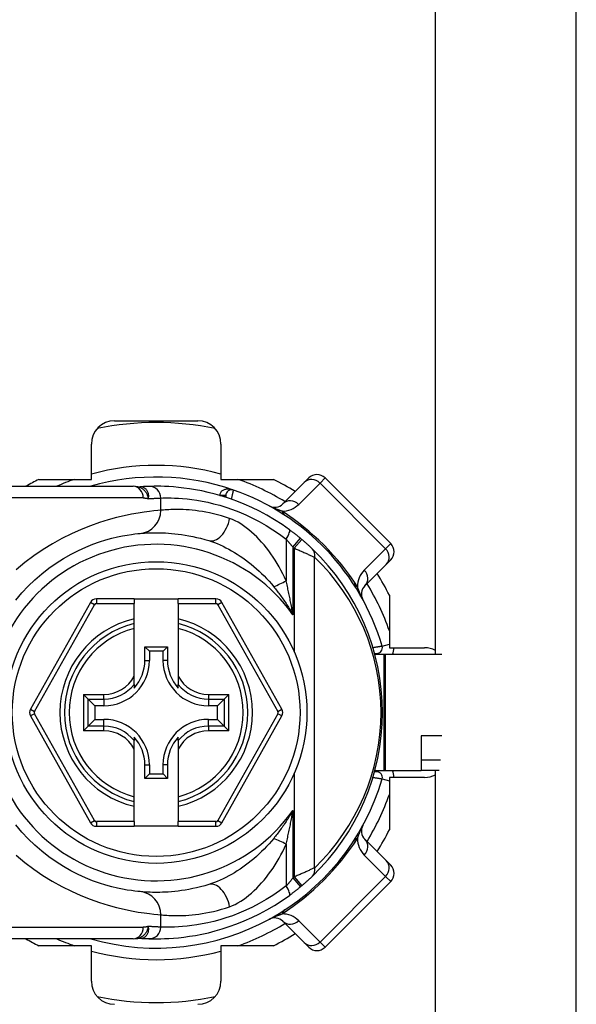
# Model space of a CAD drawing. Header units: inches. Extents: x 0 to 101, y -11 to 66.
# Tile 33 of 118: x 6.47 to 7.63, y 41.17 to 43.23. Entities that reach past the tile are written whole.
import ezdxf

# ---------------------------------------------------------------- set-up
doc = ezdxf.new("R2010")
doc.units = ezdxf.units.IN
doc.header["$LTSCALE"] = 6.067211
doc.header["$MEASUREMENT"] = 0
doc.layers.add('Visible Edges(ANSI)', color=7, linetype='Continuous', lineweight=25)
doc.layers.add('Visible Tangent Edges(ANSI)', color=7, linetype='Continuous', lineweight=25)

msp = doc.modelspace()

# ---------------------------------------------------------------- linework, layer by layer
at = {"layer": 'Visible Edges(ANSI)'}
for p, q in [((7.6339, 40.0022), (7.6339, 43.3957)), ((7.3392, 41.9045), (7.3392, 43.2898)), ((6.6686, 42.393), (6.8426, 42.393)), ((6.6201, 42.2707), (6.6201, 42.3445)), ((6.8911, 42.3445), (6.8911, 42.2707)), ((6.5104, 42.2707), (6.6201, 42.2707)), ((6.8911, 42.2707), (7.0008, 42.2707)), ((7.0649, 42.264), (7.0745, 42.2737)), ((7.246, 42.1365), (7.1088, 42.2737)), ((6.3872, 42.2561), (6.7072, 42.2561)), ((6.7172, 42.2553), (6.7072, 42.2561)), ((6.7172, 42.2553), (6.7218, 42.2549)), ((6.7228, 42.255), (6.7218, 42.2549)), ((7.0649, 42.264), (7.0203, 42.2194)), ((6.9011, 42.2368), (6.9011, 42.2332)), ((7.246, 42.1022), (7.2364, 42.0926)), ((7.1918, 42.048), (7.2364, 42.0926)), ((6.7095, 42.0208), (6.6308, 42.0208)), ((6.7095, 42.0208), (6.7095, 42.0111)), ((6.7095, 42.0208), (6.8017, 42.0208)), ((6.8805, 42.0208), (6.8017, 42.0208)), ((6.8017, 42.0111), (6.8017, 42.0208)), ((7.243, 42.0285), (7.243, 41.9188)), ((6.6181, 42.0134), (6.4929, 41.7904)), ((6.7095, 41.9792), (6.7095, 42.0111)), ((6.8017, 42.0111), (6.8017, 41.9792)), ((7.0183, 41.7904), (6.8931, 42.0134)), ((6.7095, 41.9692), (6.7095, 41.9792)), ((6.8017, 41.9792), (6.8017, 41.9692)), ((6.7095, 41.9592), (6.7095, 41.9692)), ((6.7095, 41.8595), (6.7095, 41.9592)), ((6.8017, 41.9692), (6.8017, 41.9592)), ((6.8017, 41.9592), (6.8017, 41.8595)), ((6.732, 41.9209), (6.7792, 41.9209)), ((6.732, 41.9209), (6.7414, 41.9115)), ((6.732, 41.8924), (6.732, 41.9209)), ((6.7792, 41.9209), (6.7699, 41.9115)), ((6.7792, 41.9209), (6.7792, 41.8924)), ((7.243, 41.9188), (7.3168, 41.9188)), ((6.7699, 41.9115), (6.7414, 41.9115)), ((6.7414, 41.9115), (6.7414, 41.8924)), ((6.7699, 41.8924), (6.7699, 41.9115)), ((7.212, 41.907), (7.2168, 41.907)), ((7.2313, 41.9045), (7.2126, 41.9045)), ((7.2349, 41.9045), (7.2313, 41.9045)), ((7.3525, 41.9045), (7.2349, 41.9045)), ((6.7095, 41.8419), (6.7095, 41.8595)), ((6.8017, 41.8595), (6.8017, 41.8419)), ((6.7095, 41.8419), (6.7095, 41.8346)), ((6.8017, 41.8346), (6.8017, 41.8419)), ((6.6133, 41.8116), (6.6037, 41.8213)), ((6.9076, 41.8213), (6.8979, 41.8116)), ((6.6133, 41.8116), (6.6274, 41.7976)), ((6.6465, 41.7976), (6.6274, 41.7976)), ((6.6274, 41.7976), (6.6274, 41.7691)), ((6.8838, 41.7976), (6.8647, 41.7976)), ((6.8979, 41.8116), (6.8838, 41.7976)), ((6.8838, 41.7691), (6.8838, 41.7976)), ((6.4929, 41.7762), (6.6181, 41.553)), ((6.8931, 41.553), (7.0183, 41.7762)), ((6.6037, 41.7453), (6.6133, 41.755)), ((6.6133, 41.755), (6.6274, 41.7691)), ((6.6274, 41.7691), (6.6465, 41.7691)), ((6.8647, 41.7691), (6.8838, 41.7691)), ((6.8979, 41.755), (6.8838, 41.7691)), ((6.8979, 41.755), (6.9076, 41.7453)), ((6.7095, 41.732), (6.7095, 41.7247)), ((6.8017, 41.7247), (6.8017, 41.732)), ((7.3093, 41.7344), (7.3093, 41.6621)), ((6.7095, 41.7071), (6.7095, 41.7247)), ((6.8017, 41.7247), (6.8017, 41.7071)), ((6.7095, 41.6074), (6.7095, 41.7071)), ((6.8017, 41.7071), (6.8017, 41.6074)), ((6.732, 41.6458), (6.732, 41.6742)), ((6.7414, 41.6742), (6.7414, 41.6551)), ((6.7699, 41.6551), (6.7699, 41.6742)), ((6.7792, 41.6742), (6.7792, 41.6458)), ((6.732, 41.6458), (6.7414, 41.6551)), ((6.7414, 41.6551), (6.7699, 41.6551)), ((6.7792, 41.6458), (6.7699, 41.6551)), ((7.2168, 41.6597), (7.212, 41.6597)), ((7.2126, 41.6621), (7.2313, 41.6621)), ((7.2313, 41.6621), (7.2349, 41.6621)), ((7.2349, 41.6621), (7.3093, 41.6621)), ((7.3473, 41.6621), (7.3093, 41.6621)), ((7.3392, 40.1081), (7.3392, 41.6621)), ((6.7792, 41.6458), (6.732, 41.6458)), ((7.243, 41.6478), (7.243, 41.5381)), ((7.3168, 41.6478), (7.243, 41.6478)), ((6.7095, 41.5974), (6.7095, 41.6074)), ((6.8017, 41.6074), (6.8017, 41.5974)), ((6.7095, 41.5874), (6.7095, 41.5974)), ((6.7095, 41.5553), (6.7095, 41.5874)), ((6.8017, 41.5974), (6.8017, 41.5874)), ((6.8017, 41.5874), (6.8017, 41.5553)), ((6.6308, 41.5456), (6.7095, 41.5456)), ((6.7095, 41.5553), (6.7095, 41.5456)), ((6.8017, 41.5456), (6.7095, 41.5456)), ((6.8017, 41.5456), (6.8017, 41.5553)), ((6.8017, 41.5456), (6.8805, 41.5456)), ((7.2364, 41.474), (7.1918, 41.5186)), ((7.2364, 41.474), (7.246, 41.4644)), ((7.1088, 41.293), (7.246, 41.4301)), ((7.0203, 41.3472), (7.0649, 41.3026)), ((6.7072, 41.3105), (6.3872, 41.3105)), ((6.7072, 41.3105), (6.7172, 41.3114)), ((6.7172, 41.3114), (6.7218, 41.3117)), ((6.7218, 41.3117), (6.7228, 41.3116)), ((7.0745, 41.293), (7.0649, 41.3026)), ((6.6201, 41.2959), (6.5104, 41.2959)), ((6.6201, 41.2221), (6.6201, 41.2959)), ((6.8911, 41.2959), (6.8911, 41.2221)), ((7.0008, 41.2959), (6.8911, 41.2959))]:
    msp.add_line(p, q, dxfattribs=at)
at = {"layer": 'Visible Edges(ANSI)', "flags": 128}
for points in [[(6.741, 42.2559), (6.7404, 42.2559), (6.7398, 42.2559), (6.7392, 42.2558), (6.7386, 42.2558), (6.7379, 42.2558), (6.7373, 42.2558), (6.7366, 42.2558), (6.7359, 42.2557), (6.7352, 42.2557), (6.7345, 42.2557), (6.7338, 42.2556), (6.733, 42.2556), (6.7322, 42.2556), (6.7315, 42.2555), (6.7307, 42.2555), (6.7298, 42.2554), (6.729, 42.2554), (6.7282, 42.2553), (6.7273, 42.2553), (6.7264, 42.2552), (6.7255, 42.2552), (6.7246, 42.2551), (6.7237, 42.2551), (6.7228, 42.255)], [(7.0342, 42.1653), (7.0187, 42.1762), (7.003, 42.1862), (6.9872, 42.1955), (6.9713, 42.2041), (6.9554, 42.2119), (6.9396, 42.2189), (6.9239, 42.2251), (6.9086, 42.2307), (6.8935, 42.2355), (6.8788, 42.2398), (6.8646, 42.2434), (6.8509, 42.2464), (6.8378, 42.2489), (6.8253, 42.251), (6.8134, 42.2526), (6.8023, 42.2538), (6.7919, 42.2548), (6.7822, 42.2554), (6.7733, 42.2558), (6.7652, 42.2561), (6.7579, 42.2561), (6.7514, 42.2561), (6.7457, 42.256), (6.741, 42.2559)], [(7.0571, 42.1476), (7.0561, 42.1484), (7.0552, 42.1491), (7.0542, 42.1499), (7.0533, 42.1507), (7.0523, 42.1514), (7.0514, 42.1522), (7.0505, 42.153), (7.0495, 42.1537), (7.0485, 42.1545), (7.0476, 42.1552), (7.0466, 42.156), (7.0457, 42.1567), (7.0447, 42.1574), (7.0438, 42.1582), (7.0428, 42.1589), (7.0419, 42.1596), (7.0409, 42.1604), (7.0399, 42.1611), (7.039, 42.1618), (7.038, 42.1625), (7.0371, 42.1632), (7.0361, 42.1639), (7.0352, 42.1647), (7.0342, 42.1653)], [(6.4623, 42.0183), (6.4749, 42.0332), (6.4882, 42.0474), (6.5022, 42.0608), (6.5166, 42.0734), (6.5315, 42.085), (6.5468, 42.0957), (6.5622, 42.1055), (6.5777, 42.1142), (6.5931, 42.122), (6.6083, 42.1289), (6.623, 42.1349), (6.6372, 42.14), (6.6506, 42.1442), (6.6632, 42.1476), (6.6748, 42.1504), (6.6855, 42.1526), (6.6952, 42.1543), (6.7037, 42.1556), (6.7111, 42.1566), (6.7174, 42.1572), (6.7224, 42.1577)], [(6.7224, 42.1577), (6.725, 42.1579), (6.728, 42.1581), (6.7313, 42.1584), (6.735, 42.1586), (6.7389, 42.1588), (6.7432, 42.1589), (6.7477, 42.1591), (6.7526, 42.1591), (6.7577, 42.1591), (6.7632, 42.1591), (6.7689, 42.1589), (6.7749, 42.1587), (6.7811, 42.1583), (6.7877, 42.1578), (6.7945, 42.1571), (6.8015, 42.1563), (6.8088, 42.1554), (6.8163, 42.1542), (6.8241, 42.1528), (6.8321, 42.1513), (6.8402, 42.1495), (6.8485, 42.1475), (6.857, 42.1452), (6.8657, 42.1427)], [(7.0823, 42.1251), (7.0817, 42.1257), (7.081, 42.1264), (7.0803, 42.1271), (7.0795, 42.1278), (7.0787, 42.1285), (7.0779, 42.1293), (7.077, 42.1301), (7.0761, 42.1309), (7.0752, 42.1318), (7.0743, 42.1326), (7.0733, 42.1335), (7.0724, 42.1343), (7.0714, 42.1352), (7.0704, 42.1361), (7.0694, 42.137), (7.0683, 42.138), (7.0673, 42.1389), (7.0662, 42.1398), (7.0652, 42.1407), (7.0641, 42.1416), (7.063, 42.1426), (7.0619, 42.1435), (7.0609, 42.1444), (7.0598, 42.1453)], [(6.7224, 41.409), (6.7174, 41.4094), (6.7112, 41.4101), (6.7037, 41.4111), (6.6951, 41.4124), (6.6854, 41.4141), (6.6747, 41.4163), (6.663, 41.4191), (6.6504, 41.4225), (6.6369, 41.4268), (6.6227, 41.4319), (6.608, 41.4378), (6.5928, 41.4447), (6.5775, 41.4525), (6.562, 41.4613), (6.5466, 41.471), (6.5314, 41.4817), (6.5165, 41.4934), (6.5021, 41.506), (6.4882, 41.5194), (6.4749, 41.5336), (6.4623, 41.5485)], [(6.8657, 41.424), (6.857, 41.4214), (6.8485, 41.4191), (6.8402, 41.4171), (6.832, 41.4153), (6.824, 41.4138), (6.8162, 41.4124), (6.8087, 41.4112), (6.8014, 41.4103), (6.7943, 41.4095), (6.7875, 41.4088), (6.781, 41.4083), (6.7747, 41.408), (6.7687, 41.4077), (6.763, 41.4076), (6.7576, 41.4075), (6.7525, 41.4075), (6.7476, 41.4076), (6.7431, 41.4077), (6.7389, 41.4078), (6.7349, 41.408), (6.7313, 41.4083), (6.728, 41.4085), (6.725, 41.4087), (6.7224, 41.409)], [(7.0598, 41.4213), (7.0609, 41.4222), (7.0619, 41.4231), (7.063, 41.4241), (7.0641, 41.425), (7.0652, 41.4259), (7.0662, 41.4268), (7.0673, 41.4278), (7.0683, 41.4287), (7.0694, 41.4296), (7.0704, 41.4305), (7.0714, 41.4314), (7.0724, 41.4323), (7.0733, 41.4332), (7.0743, 41.434), (7.0752, 41.4349), (7.0761, 41.4357), (7.077, 41.4365), (7.0779, 41.4373), (7.0787, 41.4381), (7.0795, 41.4388), (7.0803, 41.4396), (7.081, 41.4402), (7.0817, 41.4409), (7.0823, 41.4415)], [(6.741, 41.3107), (6.7458, 41.3106), (6.7514, 41.3105), (6.7579, 41.3105), (6.7652, 41.3106), (6.7733, 41.3108), (6.7822, 41.3112), (6.7919, 41.3119), (6.8023, 41.3128), (6.8135, 41.3141), (6.8254, 41.3157), (6.8379, 41.3177), (6.851, 41.3202), (6.8647, 41.3233), (6.8789, 41.3268), (6.8935, 41.331), (6.9085, 41.3359), (6.9239, 41.3415), (6.9396, 41.3478), (6.9554, 41.3548), (6.9713, 41.3626), (6.9872, 41.3711), (7.003, 41.3804), (7.0187, 41.3905), (7.0342, 41.4013)], [(7.0342, 41.4013), (7.0352, 41.402), (7.0361, 41.4027), (7.0371, 41.4034), (7.038, 41.4041), (7.039, 41.4048), (7.0399, 41.4055), (7.0409, 41.4063), (7.0419, 41.407), (7.0428, 41.4077), (7.0438, 41.4084), (7.0447, 41.4092), (7.0457, 41.4099), (7.0466, 41.4107), (7.0476, 41.4114), (7.0485, 41.4122), (7.0495, 41.4129), (7.0505, 41.4137), (7.0514, 41.4144), (7.0523, 41.4152), (7.0533, 41.416), (7.0542, 41.4167), (7.0552, 41.4175), (7.0561, 41.4183), (7.0571, 41.419)], [(6.7228, 41.3116), (6.7237, 41.3116), (6.7246, 41.3115), (6.7255, 41.3114), (6.7264, 41.3114), (6.7273, 41.3113), (6.7282, 41.3113), (6.729, 41.3112), (6.7298, 41.3112), (6.7307, 41.3112), (6.7315, 41.3111), (6.7322, 41.3111), (6.733, 41.311), (6.7338, 41.311), (6.7345, 41.311), (6.7352, 41.3109), (6.7359, 41.3109), (6.7366, 41.3109), (6.7373, 41.3108), (6.7379, 41.3108), (6.7386, 41.3108), (6.7392, 41.3108), (6.7398, 41.3108), (6.7404, 41.3107), (6.741, 41.3107)]]:
    msp.add_lwpolyline(points, dxfattribs=at)
at = {"layer": 'Visible Edges(ANSI)'}
msp.add_circle((6.7556, 41.7833), 0.3152, dxfattribs=at)
for centre, radius, start, end in [((6.6686, 42.3445), 0.0485, 90, 180), ((6.7556, 41.7833), 0.6062, 78.2772, 101.7228), ((6.8426, 42.3445), 0.0485, 0, 90), ((6.7556, 41.7833), 0.5456, 116.7049, 119.9264), ((6.7556, 41.7833), 0.4922, 70.8354, 106.1388), ((6.7556, 41.7833), 0.5456, 57.8396, 63.2951), ((7.0917, 42.2565), 0.0242, 45, 135), ((6.9132, 42.2368), 0.0121, 70.8354, 180), ((6.7556, 41.7833), 0.4922, 16.3518, 70.8354), ((7.0032, 42.2366), 0.0242, 241.3611, 315), ((6.7556, 41.7833), 0.4728, 49.9659, 50.3903), ((6.7556, 41.7833), 0.4728, 313.7044, 46.2956), ((7.2288, 42.1194), 0.0242, 315, 45), ((6.7556, 41.7833), 0.5456, 26.7049, 32.1604), ((7.2089, 42.0308), 0.0242, 135, 208.6389), ((6.6308, 42.0063), 0.0145, 90, 150.6868), ((6.8805, 42.0063), 0.0145, 29.3132, 90), ((6.7556, 41.7833), 0.1916, 103.9164, 256.0836), ((6.7556, 41.7833), 0.1916, 283.9164, 76.0836), ((7.2168, 41.9186), 0.0116, 270, 16.3518), ((7.3168, 41.8703), 0.0485, 62.5057, 90), ((6.6465, 41.8924), 0.0949, 270, 0), ((6.6465, 41.8924), 0.0855, 317.4826, 0), ((6.8647, 41.8924), 0.0949, 180, 270), ((6.8647, 41.8924), 0.0855, 180, 222.5174), ((6.5056, 41.7833), 0.0145, 150.6868, 209.2912), ((7.0057, 41.7833), 0.0145, 330.7088, 29.3132), ((6.6465, 41.6742), 0.0949, 0, 90), ((6.8647, 41.6742), 0.0949, 90, 180), ((6.6465, 41.6742), 0.0855, 0, 42.5174), ((6.8647, 41.6742), 0.0855, 137.4826, 180), ((7.2168, 41.648), 0.0116, 343.6482, 90), ((7.3168, 41.6963), 0.0485, 270, 297.4943), ((6.7556, 41.7833), 0.4922, 253.8612, 343.6482), ((6.6308, 41.5601), 0.0145, 209.2912, 270), ((6.8805, 41.5601), 0.0145, 270, 330.7088), ((7.2089, 41.5358), 0.0242, 151.3611, 225), ((6.7556, 41.7833), 0.5456, 327.8396, 333.2951), ((7.2288, 41.4473), 0.0242, 315, 45), ((6.7556, 41.7833), 0.4728, 309.6097, 310.0341), ((7.0032, 41.33), 0.0242, 45, 118.6389), ((6.7556, 41.7833), 0.5456, 296.7049, 302.1604), ((6.7556, 41.7833), 0.5456, 240.0736, 243.2951), ((7.0917, 41.3101), 0.0242, 225, 315), ((6.6686, 41.2221), 0.0485, 180, 270), ((6.8426, 41.2221), 0.0485, 270, 0), ((6.7556, 41.7833), 0.6062, 258.2772, 281.7228)]:
    msp.add_arc(centre, radius, start, end, dxfattribs=at)
at = {"layer": 'Visible Tangent Edges(ANSI)'}
for p, q in [((7.1088, 42.2737), (7.0981, 42.263)), ((6.723, 42.255), (6.7228, 42.255)), ((7.0535, 42.2184), (7.0981, 42.263)), ((7.0981, 42.263), (7.2353, 42.1258)), ((6.7286, 42.2319), (6.3872, 42.2319)), ((6.7654, 42.206), (6.7654, 42.2317)), ((6.889, 42.2369), (6.9011, 42.2369)), ((6.9011, 42.2368), (6.8894, 42.2368)), ((7.0271, 42.1458), (7.0271, 42.0585)), ((7.0416, 42.1289), (7.0571, 42.1476)), ((7.0442, 42.1268), (7.0598, 42.1453)), ((7.0416, 42.1289), (7.0416, 41.9878)), ((7.0442, 42.1268), (7.0442, 41.9102)), ((7.2353, 42.1258), (7.1907, 42.0812)), ((7.2353, 42.1258), (7.246, 42.1365)), ((7.0869, 41.459), (7.0869, 42.1076)), ((6.6308, 42.0208), (6.6308, 42.0111)), ((6.8805, 42.0111), (6.8805, 42.0208)), ((6.5014, 41.7857), (6.6265, 42.0087)), ((6.6265, 42.0087), (6.6181, 42.0134)), ((6.6308, 42.0111), (6.7095, 42.0111)), ((6.8017, 42.0111), (6.8805, 42.0111)), ((6.8931, 42.0134), (6.8847, 42.0087)), ((6.8847, 42.0087), (7.0099, 41.7857)), ((7.2279, 41.9219), (7.243, 41.9263)), ((7.2168, 41.907), (7.2168, 41.9045)), ((7.2313, 41.9045), (7.2313, 41.6621)), ((7.2349, 41.6621), (7.2349, 41.9045)), ((6.732, 41.8924), (6.7414, 41.8924)), ((6.7792, 41.8924), (6.7699, 41.8924)), ((6.6037, 41.8213), (6.6465, 41.8213)), ((6.6037, 41.8213), (6.6037, 41.7453)), ((6.6465, 41.8116), (6.6465, 41.8213)), ((6.8647, 41.8213), (6.9076, 41.8213)), ((6.8647, 41.8213), (6.8647, 41.8116)), ((6.9076, 41.7453), (6.9076, 41.8213)), ((6.6133, 41.8116), (6.6465, 41.8116)), ((6.6133, 41.755), (6.6133, 41.8116)), ((6.6465, 41.8116), (6.6465, 41.7976)), ((6.8647, 41.8116), (6.8979, 41.8116)), ((6.8647, 41.8116), (6.8647, 41.7976)), ((6.8979, 41.8116), (6.8979, 41.755)), ((6.4929, 41.7904), (6.5014, 41.7857)), ((6.5014, 41.7809), (6.4929, 41.7762)), ((6.6265, 41.5578), (6.5014, 41.7809)), ((7.0099, 41.7809), (6.8847, 41.5578)), ((7.0099, 41.7857), (7.0183, 41.7904)), ((7.0183, 41.7762), (7.0099, 41.7809)), ((6.6465, 41.755), (6.6133, 41.755)), ((6.6465, 41.755), (6.6465, 41.7691)), ((6.6465, 41.7453), (6.6465, 41.755)), ((6.8647, 41.755), (6.8647, 41.7691)), ((6.8647, 41.755), (6.8647, 41.7453)), ((6.8979, 41.755), (6.8647, 41.755)), ((6.6465, 41.7453), (6.6037, 41.7453)), ((6.9076, 41.7453), (6.8647, 41.7453)), ((7.3525, 41.7344), (7.3093, 41.7344)), ((6.732, 41.6742), (6.7414, 41.6742)), ((6.7792, 41.6742), (6.7699, 41.6742)), ((7.3093, 41.6846), (7.3497, 41.6846)), ((7.0442, 41.6564), (7.0442, 41.4399)), ((7.2168, 41.6621), (7.2168, 41.6597)), ((7.2279, 41.6447), (7.243, 41.6403)), ((7.0416, 41.5788), (7.0416, 41.4377)), ((6.6181, 41.553), (6.6265, 41.5578)), ((6.6308, 41.5553), (6.6308, 41.5456)), ((6.7095, 41.5553), (6.6308, 41.5553)), ((6.8805, 41.5553), (6.8017, 41.5553)), ((6.8805, 41.5456), (6.8805, 41.5553)), ((6.8847, 41.5578), (6.8931, 41.553)), ((7.0271, 41.5082), (7.0271, 41.4209)), ((7.1907, 41.4854), (7.2353, 41.4408)), ((7.0416, 41.4377), (7.0571, 41.419)), ((7.0442, 41.4399), (7.0598, 41.4213)), ((7.2353, 41.4408), (7.0981, 41.3036)), ((7.246, 41.4301), (7.2353, 41.4408)), ((6.7654, 41.335), (6.7654, 41.3607)), ((7.0981, 41.3036), (7.0535, 41.3482)), ((6.3872, 41.3347), (6.7286, 41.3347)), ((6.7228, 41.3116), (6.723, 41.3116)), ((7.0981, 41.3036), (7.1088, 41.293))]:
    msp.add_line(p, q, dxfattribs=at)
at = {"layer": 'Visible Tangent Edges(ANSI)', "flags": 128}
for points in [[(6.7172, 42.2553), (6.7186, 42.255), (6.7199, 42.2546), (6.7212, 42.2541), (6.7226, 42.2536), (6.7238, 42.253), (6.7251, 42.2523), (6.7263, 42.2515), (6.7275, 42.2507), (6.7286, 42.2498), (6.7297, 42.2488), (6.7308, 42.2478), (6.7318, 42.2467), (6.7327, 42.2455), (6.7336, 42.2443), (6.7344, 42.2431), (6.7352, 42.2418), (6.7359, 42.2404), (6.7365, 42.2391), (6.7371, 42.2377), (6.7377, 42.2362), (6.7381, 42.2348), (6.7385, 42.2333), (6.7389, 42.2318), (6.7392, 42.2302)], [(6.7392, 42.2302), (6.7396, 42.2319), (6.7398, 42.2335), (6.7399, 42.2351), (6.7399, 42.2367), (6.7398, 42.2383), (6.7396, 42.2398), (6.7393, 42.2413), (6.7389, 42.2428), (6.7384, 42.2442), (6.7378, 42.2455), (6.7371, 42.2468), (6.7364, 42.248), (6.7355, 42.2491), (6.7346, 42.2501), (6.7336, 42.251), (6.7326, 42.2519), (6.7315, 42.2526), (6.7304, 42.2533), (6.7292, 42.2538), (6.728, 42.2543), (6.7268, 42.2546), (6.7255, 42.2549), (6.7243, 42.255), (6.723, 42.255)], [(6.9172, 42.2483), (6.9157, 42.2487), (6.9142, 42.2491), (6.9127, 42.2495), (6.9112, 42.2498), (6.9096, 42.25), (6.9081, 42.2501), (6.9065, 42.2502), (6.905, 42.2502), (6.9034, 42.2501), (6.9019, 42.2499), (6.9004, 42.2497), (6.899, 42.2493), (6.8975, 42.2489), (6.8962, 42.2483), (6.8949, 42.2477), (6.8936, 42.2469), (6.8925, 42.246), (6.8914, 42.245), (6.8906, 42.2439), (6.8898, 42.2427), (6.8893, 42.2414), (6.889, 42.2399), (6.8889, 42.2385), (6.889, 42.2369)], [(6.9132, 42.2291), (6.9135, 42.2303), (6.9137, 42.2315), (6.914, 42.2327), (6.9142, 42.2339), (6.9145, 42.2351), (6.9147, 42.2362), (6.915, 42.2374), (6.9152, 42.2385), (6.9154, 42.2395), (6.9156, 42.2405), (6.9158, 42.2415), (6.916, 42.2424), (6.9162, 42.2433), (6.9164, 42.2441), (6.9165, 42.2449), (6.9167, 42.2456), (6.9168, 42.2462), (6.9169, 42.2467), (6.917, 42.2472), (6.9171, 42.2476), (6.9171, 42.2479), (6.9172, 42.2481), (6.9172, 42.2482), (6.9172, 42.2483)], [(6.7286, 42.2319), (6.7291, 42.2319), (6.7295, 42.2319), (6.73, 42.2319), (6.7305, 42.2318), (6.7309, 42.2318), (6.7314, 42.2318), (6.7318, 42.2317), (6.7323, 42.2317), (6.7327, 42.2317), (6.7332, 42.2316), (6.7336, 42.2315), (6.7341, 42.2315), (6.7345, 42.2314), (6.735, 42.2313), (6.7354, 42.2313), (6.7358, 42.2312), (6.7363, 42.2311), (6.7367, 42.231), (6.7371, 42.2309), (6.7375, 42.2307), (6.738, 42.2306), (6.7384, 42.2305), (6.7388, 42.2304), (6.7392, 42.2302)], [(6.7392, 42.2302), (6.7406, 42.2304), (6.742, 42.2305), (6.7433, 42.2306), (6.7447, 42.2306), (6.746, 42.2307), (6.7472, 42.2308), (6.7485, 42.2309), (6.7497, 42.231), (6.7509, 42.231), (6.752, 42.2311), (6.7532, 42.2312), (6.7543, 42.2312), (6.7554, 42.2313), (6.7564, 42.2313), (6.7574, 42.2314), (6.7584, 42.2314), (6.7594, 42.2315), (6.7603, 42.2315), (6.7612, 42.2315), (6.7621, 42.2316), (6.763, 42.2316), (6.7638, 42.2316), (6.7646, 42.2316), (6.7654, 42.2317)], [(6.7654, 42.2317), (6.7696, 42.2318), (6.7747, 42.2319), (6.7804, 42.2319), (6.787, 42.2318), (6.7942, 42.2316), (6.8022, 42.2312), (6.8108, 42.2306), (6.8201, 42.2297), (6.8301, 42.2285), (6.8406, 42.227), (6.8518, 42.2251), (6.8635, 42.2227), (6.8757, 42.2198), (6.8884, 42.2164), (6.9015, 42.2124), (6.915, 42.2077), (6.9287, 42.2025), (6.9427, 42.1965), (6.9568, 42.1899), (6.971, 42.1825), (6.9852, 42.1744), (6.9993, 42.1655), (7.0133, 42.156), (7.0271, 42.1458)], [(6.7654, 42.206), (6.7589, 42.2055), (6.7509, 42.2047), (6.7413, 42.2037), (6.7302, 42.2022), (6.7178, 42.2003), (6.704, 42.1978), (6.689, 42.1946), (6.6728, 42.1907), (6.6554, 42.186), (6.6371, 42.1803), (6.6181, 42.1735), (6.5986, 42.1657), (6.5787, 42.1569), (6.5587, 42.147), (6.5388, 42.136), (6.5191, 42.124), (6.4999, 42.1108), (6.4812, 42.0966), (6.4632, 42.0815)], [(6.9091, 42.189), (6.9005, 42.1919), (6.8919, 42.1945), (6.8836, 42.1967), (6.8754, 42.1988), (6.8674, 42.2005), (6.8596, 42.2021), (6.8521, 42.2034), (6.8447, 42.2045), (6.8377, 42.2054), (6.8309, 42.2061), (6.8243, 42.2067), (6.818, 42.2071), (6.812, 42.2074), (6.8063, 42.2076), (6.8008, 42.2076), (6.7957, 42.2076), (6.7908, 42.2075), (6.7862, 42.2074), (6.782, 42.2072), (6.778, 42.207), (6.7744, 42.2068), (6.771, 42.2065), (6.768, 42.2062), (6.7654, 42.206)], [(7.0187, 42.2042), (7.0178, 42.2045), (7.0169, 42.2048), (7.0159, 42.2051), (7.015, 42.2054), (7.0141, 42.2058), (7.0131, 42.2061), (7.0121, 42.2065), (7.0111, 42.2068), (7.0101, 42.2072), (7.0091, 42.2076), (7.0081, 42.208), (7.007, 42.2084), (7.006, 42.2088), (7.0049, 42.2092), (7.0038, 42.2097), (7.0027, 42.2102), (7.0016, 42.2106), (7.0004, 42.2111), (6.9992, 42.2117), (6.9979, 42.2122), (6.9966, 42.2128), (6.9952, 42.2135), (6.9937, 42.2142), (6.9915, 42.2153)], [(7.0271, 42.0585), (7.0238, 42.0661), (7.0203, 42.0735), (7.0165, 42.0807), (7.0126, 42.0878), (7.0086, 42.0948), (7.0043, 42.1016), (7, 42.1083), (6.9955, 42.1149), (6.9908, 42.1213), (6.986, 42.1275), (6.9811, 42.1335), (6.9761, 42.1393), (6.9709, 42.1449), (6.9657, 42.1503), (6.9604, 42.1555), (6.955, 42.1605), (6.9495, 42.1652), (6.9439, 42.1696), (6.9382, 42.1737), (6.9325, 42.1775), (6.9267, 42.181), (6.9208, 42.1841), (6.915, 42.1868), (6.9091, 42.189)], [(6.8657, 42.1427), (6.8715, 42.1408), (6.8775, 42.1386), (6.8834, 42.1363), (6.8894, 42.1337), (6.8954, 42.1309), (6.9014, 42.1279), (6.9073, 42.1248), (6.9133, 42.1215), (6.9192, 42.118), (6.9251, 42.1143), (6.9309, 42.1104), (6.9368, 42.1064), (6.9426, 42.1022), (6.9483, 42.0979), (6.954, 42.0934), (6.9596, 42.0888), (6.9651, 42.084), (6.9706, 42.079), (6.976, 42.0739), (6.9812, 42.0687), (6.9864, 42.0633), (6.9915, 42.0578), (6.9964, 42.0522), (7.0013, 42.0463)], [(7.0271, 42.1458), (7.0277, 42.1451), (7.0284, 42.1444), (7.029, 42.1438), (7.0296, 42.1431), (7.0302, 42.1424), (7.0308, 42.1417), (7.0314, 42.141), (7.032, 42.1403), (7.0326, 42.1397), (7.0332, 42.139), (7.0338, 42.1383), (7.0344, 42.1376), (7.035, 42.1369), (7.0356, 42.1361), (7.0362, 42.1354), (7.0368, 42.1347), (7.0374, 42.134), (7.038, 42.1333), (7.0386, 42.1326), (7.0392, 42.1318), (7.0398, 42.1311), (7.0404, 42.1304), (7.041, 42.1296), (7.0416, 42.1289)], [(7.0442, 42.1268), (7.0462, 42.1259), (7.0483, 42.125), (7.0504, 42.1241), (7.0524, 42.1233), (7.0544, 42.1224), (7.0565, 42.1215), (7.0585, 42.1206), (7.0604, 42.1198), (7.0624, 42.1189), (7.0643, 42.118), (7.0662, 42.1172), (7.0681, 42.1163), (7.0699, 42.1155), (7.0717, 42.1147), (7.0735, 42.1139), (7.0752, 42.1131), (7.0769, 42.1123), (7.0785, 42.1116), (7.0801, 42.1108), (7.0816, 42.1101), (7.0831, 42.1094), (7.0844, 42.1088), (7.0857, 42.1082), (7.0869, 42.1076)], [(7.0013, 42.0463), (7.0031, 42.0441), (7.0049, 42.0419), (7.0067, 42.0396), (7.0084, 42.0373), (7.0102, 42.035), (7.0119, 42.0327), (7.0137, 42.0304), (7.0154, 42.028), (7.0171, 42.0257), (7.0188, 42.0233), (7.0205, 42.0209), (7.0222, 42.0184), (7.0239, 42.016), (7.0256, 42.0135), (7.0272, 42.011), (7.0289, 42.0085), (7.0305, 42.006), (7.0322, 42.0035), (7.0338, 42.0009), (7.0354, 41.9983), (7.0369, 41.9957), (7.0385, 41.9931), (7.0401, 41.9905), (7.0416, 41.9878)], [(7.0416, 41.9878), (7.0411, 41.9908), (7.0406, 41.9938), (7.04, 41.9968), (7.0395, 41.9998), (7.0389, 42.0028), (7.0384, 42.0058), (7.0378, 42.0088), (7.0372, 42.0118), (7.0366, 42.0147), (7.036, 42.0177), (7.0354, 42.0207), (7.0348, 42.0236), (7.0342, 42.0266), (7.0336, 42.0295), (7.033, 42.0324), (7.0324, 42.0353), (7.0317, 42.0383), (7.0311, 42.0412), (7.0305, 42.0441), (7.0298, 42.047), (7.0292, 42.0499), (7.0285, 42.0527), (7.0278, 42.0556), (7.0271, 42.0585)], [(7.1876, 42.0192), (7.1865, 42.0214), (7.1858, 42.0229), (7.1851, 42.0243), (7.1845, 42.0256), (7.184, 42.0269), (7.1834, 42.0281), (7.1829, 42.0292), (7.1825, 42.0304), (7.182, 42.0315), (7.1816, 42.0326), (7.1811, 42.0337), (7.1807, 42.0347), (7.1803, 42.0358), (7.1799, 42.0368), (7.1795, 42.0378), (7.1791, 42.0388), (7.1788, 42.0398), (7.1784, 42.0408), (7.1781, 42.0417), (7.1777, 42.0427), (7.1774, 42.0436), (7.1771, 42.0446), (7.1768, 42.0455), (7.1765, 42.0464)], [(7.2279, 41.9219), (7.2279, 41.9219), (7.2278, 41.9219), (7.2275, 41.9218), (7.2272, 41.9218), (7.2269, 41.9217), (7.2264, 41.9216), (7.2259, 41.9215), (7.2253, 41.9214), (7.2246, 41.9213), (7.2238, 41.9212), (7.223, 41.9211), (7.2221, 41.9209), (7.2212, 41.9208), (7.2202, 41.9206), (7.2192, 41.9204), (7.2181, 41.9202), (7.217, 41.92), (7.2159, 41.9199), (7.2147, 41.9197), (7.2136, 41.9195), (7.2123, 41.9192), (7.2111, 41.919), (7.2099, 41.9188), (7.2087, 41.9186)], [(7.2087, 41.648), (7.2099, 41.6478), (7.2111, 41.6476), (7.2123, 41.6474), (7.2135, 41.6472), (7.2147, 41.647), (7.2159, 41.6468), (7.217, 41.6466), (7.2181, 41.6464), (7.2192, 41.6462), (7.2202, 41.646), (7.2212, 41.6459), (7.2221, 41.6457), (7.223, 41.6456), (7.2238, 41.6454), (7.2246, 41.6453), (7.2253, 41.6452), (7.2259, 41.6451), (7.2264, 41.645), (7.2269, 41.6449), (7.2272, 41.6449), (7.2275, 41.6448), (7.2278, 41.6448), (7.2279, 41.6447), (7.2279, 41.6447)], [(7.0416, 41.5788), (7.0401, 41.5762), (7.0385, 41.5735), (7.037, 41.5709), (7.0354, 41.5683), (7.0338, 41.5658), (7.0322, 41.5632), (7.0306, 41.5607), (7.0289, 41.5582), (7.0273, 41.5557), (7.0256, 41.5532), (7.024, 41.5507), (7.0223, 41.5483), (7.0206, 41.5458), (7.0189, 41.5434), (7.0172, 41.541), (7.0155, 41.5387), (7.0137, 41.5363), (7.012, 41.534), (7.0102, 41.5316), (7.0085, 41.5293), (7.0067, 41.5271), (7.0049, 41.5248), (7.0031, 41.5226), (7.0013, 41.5203)], [(7.0271, 41.5082), (7.0278, 41.5111), (7.0285, 41.5139), (7.0292, 41.5168), (7.0298, 41.5197), (7.0305, 41.5226), (7.0311, 41.5255), (7.0318, 41.5285), (7.0324, 41.5314), (7.033, 41.5343), (7.0336, 41.5372), (7.0343, 41.5402), (7.0349, 41.5431), (7.0355, 41.5461), (7.0361, 41.549), (7.0366, 41.552), (7.0372, 41.5549), (7.0378, 41.5579), (7.0384, 41.5609), (7.0389, 41.5639), (7.0395, 41.5668), (7.04, 41.5698), (7.0406, 41.5728), (7.0411, 41.5758), (7.0416, 41.5788)], [(7.1765, 41.5203), (7.1768, 41.5212), (7.1771, 41.5221), (7.1774, 41.523), (7.1777, 41.5239), (7.1781, 41.5249), (7.1784, 41.5258), (7.1788, 41.5268), (7.1791, 41.5278), (7.1795, 41.5288), (7.1799, 41.5298), (7.1803, 41.5308), (7.1807, 41.5319), (7.1811, 41.5329), (7.1816, 41.534), (7.182, 41.5351), (7.1825, 41.5362), (7.1829, 41.5374), (7.1834, 41.5386), (7.184, 41.5398), (7.1845, 41.541), (7.1851, 41.5423), (7.1858, 41.5437), (7.1865, 41.5452), (7.1876, 41.5474)], [(7.0013, 41.5203), (6.9965, 41.5145), (6.9915, 41.5089), (6.9864, 41.5033), (6.9812, 41.4979), (6.9759, 41.4927), (6.9705, 41.4876), (6.965, 41.4826), (6.9595, 41.4778), (6.9539, 41.4731), (6.9482, 41.4687), (6.9425, 41.4643), (6.9367, 41.4602), (6.9309, 41.4562), (6.925, 41.4523), (6.9192, 41.4486), (6.9132, 41.4451), (6.9073, 41.4418), (6.9013, 41.4386), (6.8953, 41.4357), (6.8893, 41.4329), (6.8834, 41.4303), (6.8774, 41.428), (6.8715, 41.4259), (6.8657, 41.424)], [(6.9091, 41.3776), (6.915, 41.3798), (6.9208, 41.3825), (6.9266, 41.3856), (6.9324, 41.389), (6.9381, 41.3929), (6.9438, 41.397), (6.9494, 41.4014), (6.9549, 41.4061), (6.9603, 41.4111), (6.9657, 41.4163), (6.9709, 41.4216), (6.976, 41.4273), (6.981, 41.4331), (6.9859, 41.4391), (6.9907, 41.4453), (6.9954, 41.4517), (6.9999, 41.4582), (7.0043, 41.4649), (7.0085, 41.4718), (7.0126, 41.4788), (7.0165, 41.4859), (7.0203, 41.4932), (7.0238, 41.5006), (7.0271, 41.5082)], [(6.4632, 41.4854), (6.4811, 41.4702), (6.4997, 41.456), (6.5189, 41.4428), (6.5385, 41.4307), (6.5584, 41.4197), (6.5784, 41.4098), (6.5982, 41.401), (6.6177, 41.3932), (6.6368, 41.3865), (6.6551, 41.3808), (6.6724, 41.376), (6.6888, 41.3721), (6.7039, 41.3689), (6.7177, 41.3664), (6.7302, 41.3645), (6.7413, 41.3631), (6.7509, 41.362), (6.7589, 41.3612), (6.7654, 41.3607)], [(7.0869, 41.459), (7.0857, 41.4585), (7.0844, 41.4578), (7.0831, 41.4572), (7.0816, 41.4565), (7.0801, 41.4558), (7.0785, 41.4551), (7.0769, 41.4543), (7.0752, 41.4535), (7.0735, 41.4527), (7.0717, 41.4519), (7.0699, 41.4511), (7.0681, 41.4503), (7.0662, 41.4494), (7.0643, 41.4486), (7.0624, 41.4477), (7.0604, 41.4469), (7.0585, 41.446), (7.0565, 41.4451), (7.0544, 41.4442), (7.0524, 41.4434), (7.0504, 41.4425), (7.0483, 41.4416), (7.0462, 41.4407), (7.0442, 41.4399)], [(7.0416, 41.4377), (7.041, 41.437), (7.0404, 41.4363), (7.0398, 41.4355), (7.0392, 41.4348), (7.0386, 41.4341), (7.038, 41.4333), (7.0374, 41.4326), (7.0368, 41.4319), (7.0362, 41.4312), (7.0356, 41.4305), (7.035, 41.4298), (7.0344, 41.4291), (7.0338, 41.4284), (7.0332, 41.4277), (7.0326, 41.427), (7.032, 41.4263), (7.0314, 41.4256), (7.0308, 41.4249), (7.0302, 41.4242), (7.0296, 41.4235), (7.029, 41.4229), (7.0284, 41.4222), (7.0277, 41.4215), (7.0271, 41.4209)], [(7.0271, 41.4209), (7.0133, 41.4106), (6.9993, 41.4011), (6.9852, 41.3923), (6.971, 41.3842), (6.9568, 41.3768), (6.9427, 41.3701), (6.9287, 41.3641), (6.915, 41.3588), (6.9015, 41.3542), (6.8885, 41.3503), (6.8758, 41.3468), (6.8636, 41.344), (6.8519, 41.3416), (6.8407, 41.3397), (6.8301, 41.3381), (6.8201, 41.3369), (6.8108, 41.3361), (6.8021, 41.3354), (6.7942, 41.335), (6.787, 41.3348), (6.7804, 41.3347), (6.7747, 41.3347), (6.7696, 41.3348), (6.7654, 41.335)], [(6.7654, 41.3607), (6.768, 41.3604), (6.771, 41.3601), (6.7743, 41.3599), (6.778, 41.3596), (6.7819, 41.3594), (6.7861, 41.3592), (6.7907, 41.3591), (6.7956, 41.359), (6.8007, 41.359), (6.8061, 41.3591), (6.8119, 41.3592), (6.8179, 41.3595), (6.8242, 41.36), (6.8307, 41.3605), (6.8375, 41.3612), (6.8446, 41.3621), (6.8519, 41.3632), (6.8595, 41.3645), (6.8673, 41.3661), (6.8753, 41.3678), (6.8835, 41.3699), (6.8919, 41.3722), (6.9005, 41.3747), (6.9091, 41.3776)], [(6.9915, 41.3513), (6.9937, 41.3524), (6.9952, 41.3532), (6.9966, 41.3538), (6.9979, 41.3544), (6.9992, 41.355), (7.0004, 41.3555), (7.0016, 41.356), (7.0027, 41.3565), (7.0038, 41.3569), (7.0049, 41.3574), (7.006, 41.3578), (7.007, 41.3582), (7.0081, 41.3586), (7.0091, 41.359), (7.0101, 41.3594), (7.0111, 41.3598), (7.0121, 41.3602), (7.0131, 41.3605), (7.0141, 41.3609), (7.015, 41.3612), (7.0159, 41.3615), (7.0169, 41.3618), (7.0178, 41.3621), (7.0187, 41.3624)], [(6.7392, 41.3364), (6.7389, 41.3349), (6.7385, 41.3334), (6.7381, 41.3319), (6.7377, 41.3304), (6.7371, 41.329), (6.7365, 41.3276), (6.7359, 41.3262), (6.7352, 41.3249), (6.7344, 41.3236), (6.7336, 41.3223), (6.7327, 41.3211), (6.7318, 41.3199), (6.7308, 41.3188), (6.7297, 41.3178), (6.7286, 41.3168), (6.7275, 41.3159), (6.7263, 41.3151), (6.7251, 41.3143), (6.7238, 41.3136), (6.7226, 41.313), (6.7212, 41.3125), (6.7199, 41.312), (6.7186, 41.3117), (6.7172, 41.3114)], [(6.723, 41.3116), (6.7243, 41.3116), (6.7255, 41.3118), (6.7268, 41.312), (6.728, 41.3123), (6.7292, 41.3128), (6.7304, 41.3133), (6.7315, 41.314), (6.7326, 41.3147), (6.7336, 41.3156), (6.7346, 41.3165), (6.7355, 41.3175), (6.7364, 41.3187), (6.7371, 41.3198), (6.7378, 41.3211), (6.7384, 41.3224), (6.7389, 41.3238), (6.7393, 41.3253), (6.7396, 41.3268), (6.7398, 41.3283), (6.7399, 41.3299), (6.7399, 41.3315), (6.7398, 41.3331), (6.7396, 41.3347), (6.7392, 41.3364)], [(6.7392, 41.3364), (6.7388, 41.3362), (6.7384, 41.3361), (6.738, 41.336), (6.7375, 41.3359), (6.7371, 41.3358), (6.7367, 41.3357), (6.7363, 41.3356), (6.7358, 41.3355), (6.7354, 41.3354), (6.735, 41.3353), (6.7345, 41.3352), (6.7341, 41.3351), (6.7336, 41.3351), (6.7332, 41.335), (6.7327, 41.335), (6.7323, 41.3349), (6.7318, 41.3349), (6.7314, 41.3348), (6.7309, 41.3348), (6.7305, 41.3348), (6.73, 41.3348), (6.7295, 41.3348), (6.7291, 41.3347), (6.7286, 41.3347)], [(6.7654, 41.335), (6.7646, 41.335), (6.7638, 41.335), (6.763, 41.335), (6.7621, 41.3351), (6.7612, 41.3351), (6.7603, 41.3351), (6.7594, 41.3352), (6.7584, 41.3352), (6.7574, 41.3352), (6.7564, 41.3353), (6.7554, 41.3353), (6.7543, 41.3354), (6.7532, 41.3355), (6.752, 41.3355), (6.7509, 41.3356), (6.7497, 41.3356), (6.7485, 41.3357), (6.7472, 41.3358), (6.746, 41.3359), (6.7447, 41.336), (6.7433, 41.3361), (6.742, 41.3362), (6.7406, 41.3363), (6.7392, 41.3364)]]:
    msp.add_lwpolyline(points, dxfattribs=at)
at = {"layer": 'Visible Tangent Edges(ANSI)'}
msp.add_circle((6.7556, 41.7833), 0.3007, dxfattribs=at)
for centre, radius, start, end in [((6.7556, 41.7833), 0.5165, 74.7906, 105.2094), ((6.7556, 41.7833), 0.5165, 109.3241, 113.7242), ((6.7556, 41.7833), 0.5165, 58.5764, 70.6759), ((7.0192, 42.2527), 0.0485, 269.3413, 315), ((6.7235, 41.7512), 0.5407, 33.0901, 56.9099), ((6.7556, 41.7833), 0.3516, 35.5674, 324.4326), ((6.7556, 41.7833), 0.4486, 49.9659, 50.3903), ((6.777, 41.7833), 0.4486, 313.7044, 46.2956), ((7.225, 42.0469), 0.0485, 135, 180.6587), ((6.7556, 41.7833), 0.5165, 19.3241, 31.4236), ((6.6308, 42.0063), 0.00485, 90, 150.6868), ((6.8805, 42.0063), 0.00485, 29.3132, 90), ((6.7556, 41.7833), 0.2013, 103.2332, 256.7668), ((6.7556, 41.7833), 0.2013, 283.2332, 76.7668), ((6.7556, 41.7833), 0.1819, 104.6748, 255.3252), ((6.7556, 41.7833), 0.1819, 284.6748, 75.3252), ((7.2168, 41.9186), 0.0359, 336.9277, 0.3097), ((6.6465, 41.8924), 0.0711, 270, 332.4148), ((6.8647, 41.8924), 0.0711, 207.5852, 270), ((6.6465, 41.8924), 0.0808, 270, 321.2903), ((6.8647, 41.8924), 0.0808, 218.7097, 270), ((6.5056, 41.7833), 0.00485, 150.6868, 209.2912), ((7.0057, 41.7833), 0.00485, 330.7088, 29.3132), ((6.6465, 41.6742), 0.0808, 38.7097, 90), ((6.8647, 41.6742), 0.0808, 90, 141.2903), ((6.6465, 41.6742), 0.0711, 27.5852, 90), ((6.8647, 41.6742), 0.0711, 90, 152.4148), ((7.2168, 41.648), 0.0359, 359.6903, 23.0723), ((6.7556, 41.7833), 0.5165, 328.5764, 340.6759), ((6.6308, 41.5601), 0.00485, 209.2912, 270), ((6.8805, 41.5601), 0.00485, 270, 330.7088), ((6.7235, 41.8155), 0.5407, 303.0901, 326.9099), ((7.225, 41.5197), 0.0485, 179.3413, 225), ((6.7556, 41.7833), 0.4486, 309.6097, 310.0341), ((7.0192, 41.314), 0.0485, 45, 90.6587), ((6.7556, 41.7833), 0.5165, 289.3241, 301.4236), ((6.7556, 41.7833), 0.5165, 246.2758, 250.6759), ((6.7556, 41.7833), 0.5165, 254.7906, 285.2094)]:
    msp.add_arc(centre, radius, start, end, dxfattribs=at)
for centre, major_axis, ratio, start_param, end_param in [((7.082, 42.2469), (-0.0171, 0.0171), 0.937622, 4.712389, 6.283185), ((6.7072, 42.2319), (0, 0.0242), 0.880076, 4.712389, 6.283185), ((6.7125, 42.4972), (0.0092, -0.2423), 0.411099, 0, 0.012219), ((6.7417, 42.2317), (-0.0008, 0.0242), 0.974824, 4.682165, 6.283185), ((7.0374, 42.2023), (-0.0171, 0.0171), 0.937622, 4.712389, 6.283185), ((6.7181, 42.206), (0.0043, -0.0483), 0.974657, 0, 1.484439), ((7.0508, 42.2363), (-0.0265, -0.0406), 0.48633, 5.873981, 6.283185), ((6.8799, 42.189), (-0.0142, -0.0464), 0.586001, 0, 1.748391), ((7.0199, 42.1458), (0.0143, 0.0196), 0.2448, 4.889036, 6.283185), ((7.0656, 42.1076), (0.0168, 0.0175), 0.804705, 5.368009, 6.283185), ((7.2192, 42.1097), (0.0171, -0.0171), 0.937622, 0, 1.570796), ((7.1746, 42.0651), (0.0171, -0.0171), 0.937622, 0, 1.570796), ((7.0127, 42.0585), (0.0438, 0.0208), 0.132884, 4.387603, 4.985167), ((7.2086, 42.0785), (-0.0406, -0.0265), 0.48633, 0, 0.409204), ((7.0127, 41.5082), (0.0438, -0.0208), 0.132884, 1.298018, 1.895582), ((7.2086, 41.4881), (-0.0406, 0.0265), 0.48633, 5.873981, 6.283185), ((7.1746, 41.5015), (0.0171, 0.0171), 0.937622, 4.712389, 6.283185), ((7.2192, 41.4569), (0.0171, 0.0171), 0.937622, 4.712389, 6.283185), ((7.0656, 41.459), (0.0168, -0.0175), 0.804705, 0, 0.915176), ((6.8799, 41.3776), (-0.0142, 0.0464), 0.586001, 4.534794, 6.283185), ((6.7181, 41.3607), (0.0043, 0.0483), 0.974657, 4.798746, 6.283185), ((7.0199, 41.4209), (0.0143, -0.0196), 0.2448, 0, 1.394149), ((7.0508, 41.3303), (-0.0265, 0.0406), 0.48633, 0, 0.409204), ((7.0374, 41.3643), (-0.0171, -0.0171), 0.937622, 0, 1.570796), ((6.7072, 41.3347), (0, -0.0242), 0.880076, 0, 1.570796), ((6.7417, 41.335), (-0.0008, -0.0242), 0.974824, 0, 1.60102), ((6.7125, 41.0694), (0.0092, 0.2423), 0.411099, 6.270966, 6.283185), ((7.082, 41.3197), (-0.0171, -0.0171), 0.937622, 0, 1.570796)]:
    msp.add_ellipse(centre, major_axis=major_axis, ratio=ratio, start_param=start_param, end_param=end_param, dxfattribs=at)

doc.saveas('drawing.dxf')
